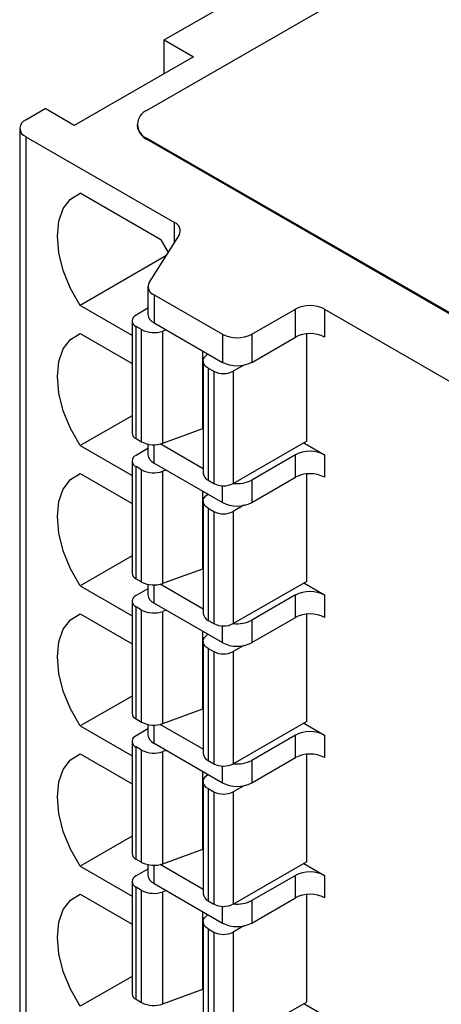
# Model space of a CAD drawing. Header units: millimetres. Extents: x 0 to 699, y 0 to 540.
# Tile 27 of 32: x 455 to 461, y 417 to 431. Entities that reach past the tile are written whole.
import ezdxf

# ---------------------------------------------------------------- set-up
doc = ezdxf.new("R2010")
doc.units = ezdxf.units.MM
doc.header["$LTSCALE"] = 2.5

msp = doc.modelspace()

# ---------------------------------------------------------------- linework, layer by layer
for p, q in [((457.252, 431.175), (463.086, 434.542)), ((457.005, 430.15), (462.52, 433.334)), ((457.252, 431.175), (457.677, 430.93)), ((457.252, 430.685), (457.252, 431.175)), ((457.677, 430.93), (455.944, 429.93)), ((455.237, 430.011), (455.52, 430.175)), ((455.944, 429.93), (455.52, 430.175)), ((455.149, 429.889), (455.149, 404.903)), ((456.858, 429.946), (456.858, 429.93)), ((455.237, 429.766), (457.4, 428.518)), ((455.237, 429.766), (455.237, 404.78)), ((463.051, 426.252), (457.005, 429.742)), ((457.005, 429.726), (457.005, 429.742)), ((463.051, 426.235), (457.005, 429.726)), ((457.203, 428.264), (456.029, 428.942)), ((457.4, 428.225), (457.4, 428.518)), ((457.47, 428.336), (457.034, 427.646)), ((457.203, 428.264), (457.31, 428.082)), ((457.276, 428.029), (456.029, 427.309)), ((457.016, 427.586), (457.016, 427.178)), ((457.104, 427.464), (458.101, 426.889)), ((457.104, 427.464), (457.104, 427.056)), ((456.784, 426.873), (456.029, 427.309)), ((457.016, 427.267), (456.842, 427.166)), ((458.525, 426.889), (459.161, 427.256)), ((459.161, 426.848), (459.161, 427.256)), ((459.586, 427.256), (461.636, 426.072)), ((459.586, 427.256), (459.586, 426.848)), ((456.784, 427.084), (456.784, 425.451)), ((456.923, 426.956), (456.842, 427.003)), ((456.842, 425.37), (456.842, 427.003)), ((457.104, 427.056), (458.101, 426.48)), ((456.029, 426.901), (456.784, 426.465)), ((456.923, 425.323), (456.923, 426.956)), ((457.281, 426.953), (457.234, 426.936)), ((457.234, 425.303), (457.234, 426.936)), ((458.101, 426.889), (458.101, 426.48)), ((458.525, 426.889), (458.525, 426.48)), ((459.321, 426.896), (459.321, 425.327)), ((458.525, 426.48), (459.161, 426.848)), ((457.812, 425.516), (457.812, 426.647)), ((457.858, 426.576), (457.888, 426.603)), ((457.819, 426.499), (457.819, 424.865)), ((458.411, 426.439), (458.256, 426.35)), ((457.892, 426.396), (457.974, 426.35)), ((457.892, 426.396), (457.892, 424.763)), ((457.974, 426.35), (457.974, 424.717)), ((458.256, 426.35), (458.256, 424.717)), ((456.784, 425.703), (456.029, 425.268)), ((457.234, 425.303), (457.812, 425.516)), ((457.819, 425.518), (457.812, 425.516)), ((456.842, 425.37), (456.923, 425.323)), ((457.016, 425.289), (457.016, 425.137)), ((457.104, 425.014), (457.104, 425.281)), ((457.819, 424.928), (457.191, 425.291)), ((458.256, 424.717), (459.321, 425.331)), ((459.282, 425.308), (459.586, 425.133)), ((459.321, 425.327), (459.317, 425.329)), ((456.029, 425.268), (456.784, 424.832)), ((457.016, 425.225), (456.842, 425.125)), ((456.784, 425.043), (456.784, 423.41)), ((457.104, 425.014), (458.101, 424.439)), ((459.161, 425.133), (458.525, 424.766)), ((459.161, 424.806), (459.161, 425.133)), ((459.586, 425.133), (459.586, 424.806)), ((456.029, 424.859), (456.784, 424.423)), ((456.923, 424.915), (456.842, 424.961)), ((456.842, 423.328), (456.842, 424.961)), ((456.923, 423.282), (456.923, 424.915)), ((457.281, 424.912), (457.234, 424.895)), ((457.234, 423.262), (457.234, 424.895)), ((459.321, 424.854), (459.321, 423.285)), ((457.892, 424.763), (457.974, 424.717)), ((458.525, 424.439), (459.161, 424.806)), ((458.525, 424.766), (458.525, 424.439)), ((457.812, 423.474), (457.812, 424.605)), ((457.858, 424.535), (457.888, 424.562)), ((458.101, 424.439), (458.101, 424.683)), ((457.819, 424.457), (457.819, 422.824)), ((457.892, 424.355), (457.974, 424.308)), ((457.892, 424.355), (457.892, 422.722)), ((457.974, 424.308), (457.974, 422.675)), ((458.411, 424.398), (458.256, 424.308)), ((458.256, 424.308), (458.256, 422.675)), ((456.784, 423.662), (456.029, 423.226)), ((457.234, 423.262), (457.812, 423.474)), ((457.819, 423.477), (457.812, 423.474)), ((456.842, 423.328), (456.923, 423.282)), ((458.256, 422.675), (459.321, 423.29)), ((459.321, 423.285), (459.317, 423.288)), ((456.029, 423.226), (456.784, 422.79)), ((457.016, 423.184), (456.842, 423.083)), ((457.016, 423.248), (457.016, 423.095)), ((457.104, 422.973), (457.104, 423.239)), ((457.819, 422.887), (457.191, 423.249)), ((459.282, 423.267), (459.586, 423.092)), ((456.784, 423.002), (456.784, 421.369)), ((459.161, 423.092), (458.525, 422.724)), ((459.161, 422.765), (459.161, 423.092)), ((459.586, 423.092), (459.586, 422.765)), ((456.923, 422.873), (456.842, 422.92)), ((456.842, 421.287), (456.842, 422.92)), ((456.923, 421.24), (456.923, 422.873)), ((457.104, 422.973), (458.101, 422.398)), ((457.281, 422.871), (457.234, 422.854)), ((457.234, 421.22), (457.234, 422.854)), ((456.029, 422.818), (456.784, 422.382)), ((457.892, 422.722), (457.974, 422.675)), ((458.525, 422.398), (459.161, 422.765)), ((458.525, 422.724), (458.525, 422.398)), ((459.321, 422.813), (459.321, 421.244)), ((457.812, 421.433), (457.812, 422.564)), ((458.101, 422.398), (458.101, 422.642)), ((457.819, 422.416), (457.819, 420.783)), ((457.858, 422.493), (457.888, 422.52)), ((457.892, 422.314), (457.974, 422.267)), ((457.892, 422.314), (457.892, 420.681)), ((458.411, 422.356), (458.256, 422.267)), ((457.974, 422.267), (457.974, 420.634)), ((458.256, 422.267), (458.256, 420.634)), ((456.784, 421.621), (456.029, 421.185)), ((457.234, 421.22), (457.812, 421.433)), ((457.819, 421.435), (457.812, 421.433)), ((456.842, 421.287), (456.923, 421.24)), ((456.029, 421.185), (456.784, 420.749)), ((457.016, 421.143), (456.842, 421.042)), ((457.016, 421.206), (457.016, 421.054)), ((457.104, 420.932), (457.104, 421.198)), ((457.819, 420.845), (457.191, 421.208)), ((458.256, 420.634), (459.321, 421.248)), ((459.282, 421.226), (459.586, 421.05)), ((459.321, 421.244), (459.317, 421.246)), ((459.161, 421.05), (458.525, 420.683)), ((459.161, 420.724), (459.161, 421.05)), ((459.586, 421.05), (459.586, 420.724)), ((456.784, 420.96), (456.784, 419.327)), ((456.923, 420.832), (456.842, 420.879)), ((456.842, 419.246), (456.842, 420.879)), ((457.104, 420.932), (458.101, 420.356)), ((456.029, 420.777), (456.784, 420.341)), ((456.923, 419.199), (456.923, 420.832)), ((457.281, 420.829), (457.234, 420.812)), ((457.234, 419.179), (457.234, 420.812)), ((458.525, 420.356), (459.161, 420.724)), ((459.321, 420.772), (459.321, 419.203)), ((457.892, 420.681), (457.974, 420.634)), ((458.101, 420.356), (458.101, 420.6)), ((458.525, 420.683), (458.525, 420.356)), ((457.812, 419.392), (457.812, 420.523)), ((457.858, 420.452), (457.888, 420.479)), ((457.819, 420.374), (457.819, 418.741)), ((457.892, 420.272), (457.974, 420.226)), ((457.892, 420.272), (457.892, 418.639)), ((458.411, 420.315), (458.256, 420.226)), ((457.974, 420.226), (457.974, 418.592)), ((458.256, 420.226), (458.256, 418.592)), ((456.784, 419.579), (456.029, 419.144)), ((457.234, 419.179), (457.812, 419.392)), ((457.819, 419.394), (457.812, 419.392)), ((456.029, 419.144), (456.784, 418.708)), ((456.842, 419.246), (456.923, 419.199)), ((457.016, 419.165), (457.016, 419.013)), ((457.104, 418.89), (457.104, 419.157)), ((457.819, 418.804), (457.191, 419.166)), ((458.256, 418.592), (459.321, 419.207)), ((459.282, 419.184), (459.586, 419.009)), ((459.321, 419.203), (459.317, 419.205)), ((457.016, 419.101), (456.842, 419.001)), ((459.161, 419.009), (458.525, 418.641)), ((459.161, 418.682), (459.161, 419.009)), ((459.586, 419.009), (459.586, 418.682)), ((456.784, 418.919), (456.784, 417.286)), ((456.923, 418.791), (456.842, 418.837)), ((456.842, 417.204), (456.842, 418.837)), ((457.104, 418.89), (458.101, 418.315)), ((456.029, 418.735), (456.784, 418.299)), ((456.923, 417.157), (456.923, 418.791)), ((457.281, 418.788), (457.234, 418.771)), ((457.234, 417.138), (457.234, 418.771)), ((459.321, 418.73), (459.321, 417.161)), ((457.892, 418.639), (457.974, 418.592)), ((458.101, 418.315), (458.101, 418.559)), ((458.525, 418.315), (459.161, 418.682)), ((458.525, 418.641), (458.525, 418.315)), ((457.812, 417.35), (457.812, 418.481)), ((457.858, 418.411), (457.888, 418.438)), ((457.819, 418.333), (457.819, 416.7)), ((458.411, 418.274), (458.256, 418.184)), ((457.892, 418.231), (457.974, 418.184)), ((457.892, 418.231), (457.892, 416.598)), ((457.974, 418.184), (457.974, 416.551)), ((458.256, 418.184), (458.256, 416.551)), ((456.784, 417.538), (456.029, 417.102)), ((457.234, 417.138), (457.812, 417.35)), ((457.819, 417.353), (457.812, 417.35)), ((456.842, 417.204), (456.923, 417.157)), ((458.256, 416.551), (459.321, 417.165)), ((459.282, 417.143), (459.586, 416.968)), ((459.321, 417.161), (459.317, 417.163))]:
    msp.add_line(p, q)
at = {"flags": 128}
for points in [[(456.029, 427.309), (455.889, 427.557), (455.784, 427.816), (455.719, 428.073), (455.697, 428.317), (455.719, 428.535), (455.784, 428.718), (455.889, 428.856), (456.029, 428.942)], [(456.029, 425.268), (455.889, 425.516), (455.784, 425.774), (455.719, 426.032), (455.697, 426.276), (455.719, 426.494), (455.784, 426.676), (455.889, 426.814), (456.029, 426.901)], [(457.892, 426.396), (457.865, 426.415), (457.844, 426.436), (457.829, 426.459), (457.821, 426.483), (457.82, 426.507), (457.826, 426.531), (457.839, 426.554), (457.858, 426.576)], [(456.029, 423.226), (455.889, 423.474), (455.784, 423.733), (455.719, 423.991), (455.697, 424.234), (455.719, 424.453), (455.784, 424.635), (455.889, 424.773), (456.029, 424.859)], [(457.892, 424.355), (457.865, 424.374), (457.844, 424.395), (457.829, 424.418), (457.821, 424.441), (457.82, 424.466), (457.826, 424.49), (457.839, 424.513), (457.858, 424.535)], [(456.029, 421.185), (455.889, 421.433), (455.784, 421.692), (455.719, 421.949), (455.697, 422.193), (455.719, 422.411), (455.784, 422.594), (455.889, 422.731), (456.029, 422.818)], [(457.892, 422.314), (457.865, 422.332), (457.844, 422.353), (457.829, 422.376), (457.821, 422.4), (457.82, 422.424), (457.826, 422.449), (457.839, 422.472), (457.858, 422.493)], [(456.029, 419.144), (455.889, 419.391), (455.784, 419.65), (455.719, 419.908), (455.697, 420.152), (455.719, 420.37), (455.784, 420.552), (455.889, 420.69), (456.029, 420.777)], [(457.892, 420.272), (457.865, 420.291), (457.844, 420.312), (457.829, 420.335), (457.821, 420.359), (457.82, 420.383), (457.826, 420.407), (457.839, 420.43), (457.858, 420.452)], [(456.029, 417.102), (455.889, 417.35), (455.784, 417.609), (455.719, 417.867), (455.697, 418.11), (455.719, 418.329), (455.784, 418.511), (455.889, 418.649), (456.029, 418.735)], [(457.892, 418.231), (457.865, 418.25), (457.844, 418.271), (457.829, 418.293), (457.821, 418.317), (457.82, 418.342), (457.826, 418.366), (457.839, 418.389), (457.858, 418.411)]]:
    msp.add_lwpolyline(points, dxfattribs=at)
for centre, radius, start, end in [((455.284, 429.889), 0.131, 110.7834, 249.2166), ((457.082, 429.946), 0.218, 110.7834, 249.2166), ((457.109, 429.955), 0.251, 185.6948, 245.6253), ((457.356, 428.397), 0.129, 331.851, 70.1654), ((457.148, 427.585), 0.129, 151.851, 250.1654), ((459.374, 426.847), 0.461, 62.6097, 117.3903), ((456.873, 427.084), 0.0873, 110.7834, 249.2166), ((457.165, 427.192), 0.15, 185.4257, 245.8945), ((457.101, 427.305), 0.392, 242.9341, 289.8307), ((458.313, 427.298), 0.461, 242.6097, 297.3903), ((459.374, 426.438), 0.461, 62.6097, 117.3903), ((458.313, 426.89), 0.461, 242.6097, 297.3903), ((458.115, 426.623), 0.307, 242.6097, 297.3903), ((456.884, 425.461), 0.101, 185.6948, 245.6253), ((457.101, 425.672), 0.392, 242.9341, 289.8307), ((457.165, 425.151), 0.15, 185.4257, 245.8945), ((459.374, 424.724), 0.461, 62.6097, 117.3903), ((456.873, 425.043), 0.0873, 110.7834, 249.2166), ((457.101, 425.263), 0.392, 242.9341, 289.8307), ((457.945, 424.878), 0.126, 185.8182, 245.502), ((459.374, 424.397), 0.461, 62.6097, 117.3903), ((458.115, 424.989), 0.307, 242.6097, 297.3903), ((458.315, 425.17), 0.456, 262.885, 297.45), ((458.313, 424.848), 0.461, 242.6097, 297.3903), ((458.115, 424.581), 0.307, 242.6097, 297.3903), ((456.884, 423.42), 0.101, 185.6948, 245.6253), ((457.101, 423.63), 0.392, 242.9341, 289.8307), ((459.374, 422.682), 0.461, 62.6097, 117.3903), ((456.873, 423.002), 0.0873, 110.7834, 249.2166), ((457.165, 423.11), 0.15, 185.4257, 245.8945), ((457.101, 423.222), 0.392, 242.9341, 289.8307), ((457.945, 422.837), 0.126, 185.8182, 245.502), ((458.315, 423.129), 0.456, 262.885, 297.45), ((459.374, 422.356), 0.461, 62.6097, 117.3903), ((458.115, 422.948), 0.307, 242.6097, 297.3903), ((458.313, 422.807), 0.461, 242.6097, 297.3903), ((458.115, 422.54), 0.307, 242.6097, 297.3903), ((456.884, 421.379), 0.101, 185.6948, 245.6253), ((457.101, 421.589), 0.392, 242.9341, 289.8307), ((456.873, 420.96), 0.0873, 110.7834, 249.2166), ((457.165, 421.068), 0.15, 185.4257, 245.8945), ((459.374, 420.641), 0.461, 62.6097, 117.3903), ((457.101, 421.181), 0.392, 242.9341, 289.8307), ((457.945, 420.796), 0.126, 185.8182, 245.502), ((459.374, 420.314), 0.461, 62.6097, 117.3903), ((458.115, 420.907), 0.307, 242.6097, 297.3903), ((458.315, 421.088), 0.456, 262.885, 297.45), ((458.313, 420.766), 0.461, 242.6097, 297.3903), ((458.115, 420.499), 0.307, 242.6097, 297.3903), ((456.884, 419.337), 0.101, 185.6948, 245.6253), ((457.101, 419.548), 0.392, 242.9341, 289.8307), ((456.873, 418.919), 0.0873, 110.7834, 249.2166), ((457.165, 419.027), 0.15, 185.4257, 245.8945), ((459.374, 418.599), 0.461, 62.6097, 117.3903), ((457.101, 419.139), 0.392, 242.9341, 289.8307), ((457.945, 418.754), 0.126, 185.8182, 245.502), ((459.374, 418.273), 0.461, 62.6097, 117.3903), ((458.115, 418.865), 0.307, 242.6097, 297.3903), ((458.315, 419.046), 0.456, 262.885, 297.45), ((458.313, 418.724), 0.461, 242.6097, 297.3903), ((458.115, 418.457), 0.307, 242.6097, 297.3903), ((456.884, 417.296), 0.101, 185.6948, 245.6253), ((457.101, 417.506), 0.392, 242.9341, 289.8307)]:
    msp.add_arc(centre, radius, start, end)

doc.saveas('drawing.dxf')
